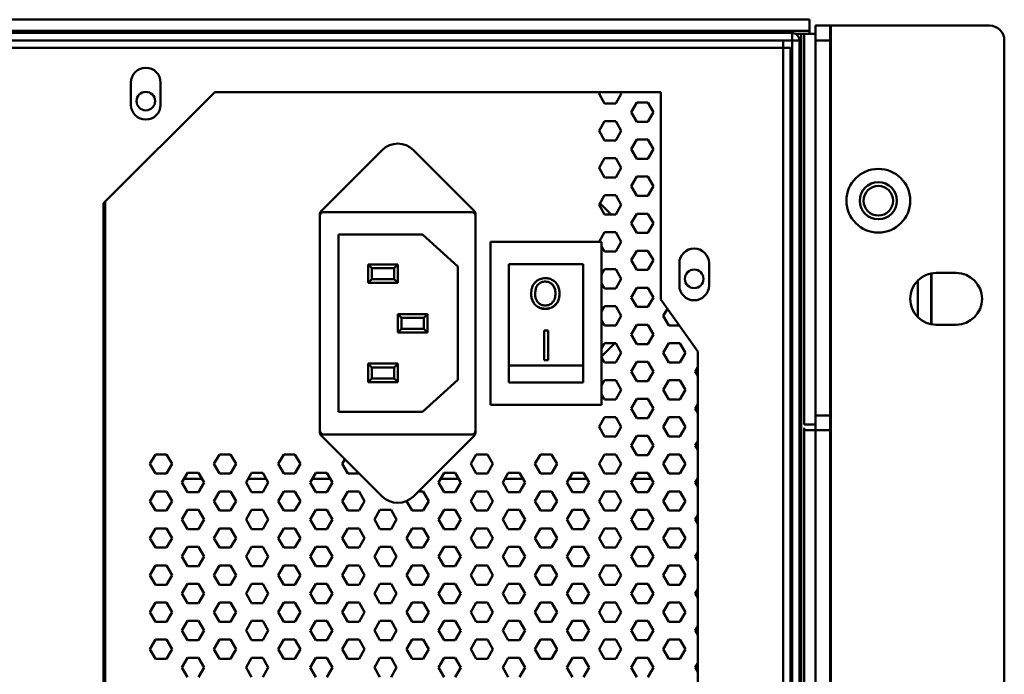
# Model space of a CAD drawing. Header units: millimetres. Extents: x 6596 to 7860, y -415 to 716.
# Tile 19 of 56: x 7384 to 7517, y -327 to -238. Entities that reach past the tile are written whole.
import ezdxf

# ---------------------------------------------------------------- set-up
doc = ezdxf.new("R2010")
doc.units = ezdxf.units.MM
doc.header["$LTSCALE"] = 81.675
doc.layers.get('0').update_dxf_attribs({"linetype": 'CONTINUOUS'})

msp = doc.modelspace()

# ---------------------------------------------------------------- linework, layer by layer
at = {"linetype": 'Continuous', "lineweight": 50}
for p, q in [((7490.87, -238.36), (7061.17, -238.36)), ((7490.87, -239.86), (7490.87, -238.36)), ((7490.87, -239.86), (7061.17, -239.86)), ((7063.52, -240.16), (7488.52, -240.16)), ((7488.52, -240.16), (7488.52, -397.16)), ((7490.17, -240.26), (7488.89, -240.26)), ((7489.77, -397.16), (7489.77, -240.26)), ((7490.17, -240.26), (7491.67, -240.26)), ((7490.17, -293.01), (7490.17, -240.26)), ((7490.87, -240.26), (7490.87, -239.86)), ((7491.67, -239.16), (7515.17, -239.16)), ((7491.67, -239.16), (7491.67, -414.46)), ((7493.67, -239.16), (7493.67, -414.46)), ((7493.77, -239.16), (7493.77, -414.46)), ((7062.52, -241.16), (7489.52, -241.16)), ((7487.32, -397.16), (7487.32, -241.16)), ((7489.52, -397.16), (7489.52, -241.16)), ((7491.67, -241.16), (7493.67, -241.16)), ((7517.17, -412.46), (7517.17, -241.16)), ((7488.32, -242.16), (7063.72, -242.16)), ((7488.32, -242.16), (7488.32, -397.16)), ((7399.32, -246.86), (7399.32, -249.86)), ((7403.32, -249.86), (7403.32, -246.86)), ((7410.62, -248.16), (7395.62, -263.16)), ((7470.82, -248.16), (7410.62, -248.16)), ((7462.59, -248.16), (7462.48, -248.36)), ((7462.48, -248.36), (7463.23, -249.66)), ((7464.73, -249.66), (7465.48, -248.36)), ((7465.48, -248.36), (7465.36, -248.16)), ((7470.82, -276.16), (7470.82, -248.16)), ((7488.52, -248.07), (7488.32, -248.07)), ((7464.73, -249.66), (7463.23, -249.66)), ((7467.56, -249.56), (7466.81, -250.86)), ((7467.56, -249.56), (7469.06, -249.56)), ((7469.81, -250.86), (7469.06, -249.56)), ((7466.81, -250.86), (7467.56, -252.16)), ((7469.06, -252.16), (7469.81, -250.86)), ((7463.23, -252.06), (7462.48, -253.36)), ((7463.23, -252.06), (7464.73, -252.06)), ((7465.48, -253.36), (7464.73, -252.06)), ((7469.06, -252.16), (7467.56, -252.16)), ((7462.48, -253.36), (7463.23, -254.66)), ((7464.73, -254.66), (7465.48, -253.36)), ((7464.73, -254.66), (7463.23, -254.66)), ((7467.56, -254.56), (7466.81, -255.86)), ((7467.56, -254.56), (7469.06, -254.56)), ((7469.81, -255.86), (7469.06, -254.56)), ((7488.52, -254.07), (7488.32, -254.07)), ((7424.97, -264.22), (7433.2, -255.98)), ((7437.44, -255.98), (7445.67, -264.22)), ((7466.81, -255.86), (7467.56, -257.16)), ((7469.06, -257.16), (7469.81, -255.86)), ((7463.23, -257.06), (7462.48, -258.36)), ((7463.23, -257.06), (7464.73, -257.06)), ((7465.48, -258.36), (7464.73, -257.06)), ((7469.06, -257.16), (7467.56, -257.16)), ((7462.48, -258.36), (7463.23, -259.66)), ((7464.73, -259.66), (7465.48, -258.36)), ((7464.73, -259.66), (7463.23, -259.66)), ((7467.56, -259.56), (7466.81, -260.86)), ((7467.56, -259.56), (7469.06, -259.56)), ((7469.81, -260.86), (7469.06, -259.56)), ((7488.32, -260.41), (7488.52, -260.41)), ((7466.81, -260.86), (7467.56, -262.16)), ((7469.06, -262.16), (7469.81, -260.86)), ((7395.82, -262.96), (7395.82, -383.46)), ((7463.23, -262.06), (7462.48, -263.36)), ((7463.23, -262.06), (7464.73, -262.06)), ((7465.48, -263.36), (7464.73, -262.06)), ((7469.06, -262.16), (7467.56, -262.16)), ((7395.62, -263.16), (7395.62, -383.46)), ((7425.32, -264.36), (7445.32, -264.36)), ((7462.48, -263.36), (7463.23, -264.66)), ((7464.12, -264.66), (7462.6, -263.15)), ((7464.73, -264.66), (7465.48, -263.36)), ((7424.82, -264.57), (7424.82, -294.16)), ((7445.82, -264.57), (7445.82, -294.16)), ((7464.73, -264.66), (7463.23, -264.66)), ((7467.56, -264.56), (7466.81, -265.86)), ((7467.56, -264.56), (7469.06, -264.56)), ((7469.81, -265.86), (7469.06, -264.56)), ((7466.81, -265.86), (7467.56, -267.16)), ((7469.06, -267.16), (7469.81, -265.86)), ((7488.32, -265.91), (7488.52, -265.91)), ((7488.52, -266.16), (7488.32, -266.16)), ((7395.62, -267.81), (7395.82, -267.81)), ((7427.32, -267.38), (7438.66, -267.38)), ((7427.32, -291.34), (7427.32, -267.38)), ((7443.44, -271.71), (7438.66, -267.38)), ((7447.82, -268.36), (7462.82, -268.36)), ((7447.82, -290.36), (7447.82, -268.36)), ((7463.23, -267.06), (7462.48, -268.36)), ((7462.82, -268.36), (7462.82, -290.36)), ((7463.23, -267.06), (7464.73, -267.06)), ((7465.48, -268.36), (7464.73, -267.06)), ((7464.73, -269.66), (7465.48, -268.36)), ((7469.06, -267.16), (7467.56, -267.16)), ((7395.82, -268.81), (7395.62, -268.81)), ((7395.62, -269.51), (7395.82, -269.51)), ((7462.82, -268.95), (7463.23, -269.66)), ((7464.73, -269.66), (7463.23, -269.66)), ((7467.56, -269.56), (7466.81, -270.86)), ((7467.56, -269.56), (7469.06, -269.56)), ((7469.81, -270.86), (7469.06, -269.56)), ((7466.81, -270.86), (7467.56, -272.16)), ((7469.06, -272.16), (7469.81, -270.86)), ((7431.32, -271.41), (7435.32, -271.41)), ((7431.32, -273.91), (7431.32, -271.41)), ((7431.82, -271.91), (7431.32, -271.41)), ((7431.82, -271.91), (7434.82, -271.91)), ((7431.82, -273.41), (7431.82, -271.91)), ((7434.82, -271.91), (7435.32, -271.41)), ((7434.82, -271.91), (7434.82, -273.41)), ((7435.32, -271.41), (7435.32, -273.91)), ((7443.44, -271.71), (7443.44, -287.01)), ((7450.32, -271.36), (7460.32, -271.36)), ((7450.32, -271.36), (7450.32, -287.36)), ((7460.32, -287.36), (7460.32, -271.36)), ((7463.23, -272.06), (7462.82, -272.77)), ((7463.23, -272.06), (7464.73, -272.06)), ((7465.48, -273.36), (7464.73, -272.06)), ((7469.06, -272.16), (7467.56, -272.16)), ((7473.32, -271.26), (7473.32, -274.26)), ((7477.32, -274.26), (7477.32, -271.26)), ((7488.52, -272.16), (7488.32, -272.16)), ((7431.82, -273.41), (7431.32, -273.91)), ((7434.82, -273.41), (7431.82, -273.41)), ((7434.82, -273.41), (7435.32, -273.91)), ((7464.73, -274.66), (7465.48, -273.36)), ((7505.5, -278.5), (7505.5, -273.61)), ((7507.28, -279.46), (7507.28, -272.66)), ((7507.35, -279.47), (7507.35, -272.65)), ((7507.97, -272.56), (7510.67, -272.56)), ((7435.32, -273.91), (7431.32, -273.91)), ((7454.27, -274.11), (7454.27, -274.13)), ((7455.24, -273.73), (7455.24, -273.75)), ((7455.95, -273.93), (7455.95, -273.95)), ((7456.43, -274.49), (7456.43, -274.51)), ((7462.82, -273.95), (7463.23, -274.66)), ((7464.73, -274.66), (7463.23, -274.66)), ((7467.56, -274.56), (7466.81, -275.86)), ((7467.56, -274.56), (7469.06, -274.56)), ((7469.81, -275.86), (7469.06, -274.56)), ((7453.32, -275.39), (7453.32, -275.41)), ((7453.86, -275.4), (7453.86, -275.42)), ((7456.6, -275.34), (7456.6, -275.36)), ((7457.14, -275.35), (7457.14, -275.37)), ((7466.81, -275.86), (7467.56, -277.16)), ((7469.06, -277.16), (7469.81, -275.86)), ((7475.82, -283.16), (7470.82, -276.16)), ((7453.55, -276.39), (7453.55, -276.41)), ((7454.22, -277.13), (7454.22, -277.16)), ((7455.23, -277.4), (7455.23, -277.43)), ((7456.2, -277.16), (7456.2, -277.18)), ((7456.9, -276.43), (7456.9, -276.46)), ((7463.23, -277.06), (7462.82, -277.77)), ((7463.23, -277.06), (7464.73, -277.06)), ((7465.48, -278.36), (7464.73, -277.06)), ((7469.06, -277.16), (7467.56, -277.16)), ((7471.7, -277.39), (7471.14, -278.36)), ((7395.62, -278.51), (7395.82, -278.51)), ((7435.32, -278.11), (7439.32, -278.11)), ((7435.82, -278.61), (7435.32, -278.11)), ((7435.32, -280.61), (7435.32, -278.11)), ((7435.82, -278.61), (7438.82, -278.61)), ((7435.82, -280.11), (7435.82, -278.61)), ((7438.82, -278.61), (7439.32, -278.11)), ((7438.82, -278.61), (7438.82, -280.11)), ((7439.32, -278.11), (7439.32, -280.61)), ((7462.82, -278.95), (7463.23, -279.66)), ((7464.73, -279.66), (7465.48, -278.36)), ((7471.14, -278.36), (7471.89, -279.66)), ((7395.62, -279.51), (7395.82, -279.51)), ((7435.82, -280.11), (7435.32, -280.61)), ((7438.82, -280.11), (7435.82, -280.11)), ((7438.82, -280.11), (7439.32, -280.61)), ((7455.07, -280.33), (7455.6, -280.33)), ((7455.07, -280.33), (7455.07, -284.36)), ((7455.6, -280.33), (7455.6, -284.36)), ((7464.73, -279.66), (7463.23, -279.66)), ((7467.56, -279.56), (7466.81, -280.86)), ((7467.56, -279.56), (7469.06, -279.56)), ((7469.81, -280.86), (7469.06, -279.56)), ((7473.32, -279.66), (7471.89, -279.66)), ((7510.67, -279.56), (7507.97, -279.56)), ((7439.32, -280.61), (7435.32, -280.61)), ((7466.81, -280.86), (7467.56, -282.16)), ((7469.06, -282.16), (7469.81, -280.86)), ((7462.82, -283.86), (7464.62, -282.06)), ((7463.23, -282.06), (7462.82, -282.77)), ((7463.23, -282.06), (7464.73, -282.06)), ((7465.48, -283.36), (7464.73, -282.06)), ((7469.06, -282.16), (7467.56, -282.16)), ((7471.89, -282.06), (7471.14, -283.36)), ((7471.89, -282.06), (7473.39, -282.06)), ((7474.14, -283.36), (7473.39, -282.06)), ((7455.6, -284.32), (7455.07, -284.32)), ((7462.82, -283.95), (7463.23, -284.66)), ((7464.73, -284.66), (7465.48, -283.36)), ((7471.14, -283.36), (7471.89, -284.66)), ((7473.39, -284.66), (7474.14, -283.36)), ((7475.82, -383.46), (7475.82, -283.16)), ((7431.32, -284.81), (7435.32, -284.81)), ((7431.32, -287.31), (7431.32, -284.81)), ((7431.82, -285.31), (7431.32, -284.81)), ((7431.82, -285.31), (7434.82, -285.31)), ((7431.82, -286.81), (7431.82, -285.31)), ((7434.82, -285.31), (7435.32, -284.81)), ((7434.82, -285.31), (7434.82, -286.81)), ((7435.32, -284.81), (7435.32, -287.31)), ((7460.32, -285.05), (7450.32, -285.05)), ((7455.07, -284.36), (7455.6, -284.36)), ((7464.73, -284.66), (7463.23, -284.66)), ((7467.56, -284.56), (7466.81, -285.86)), ((7467.56, -284.56), (7469.06, -284.56)), ((7469.81, -285.86), (7469.06, -284.56)), ((7473.39, -284.66), (7471.89, -284.66)), ((7475.82, -285.26), (7475.47, -285.86)), ((7431.82, -286.81), (7431.32, -287.31)), ((7434.82, -286.81), (7431.82, -286.81)), ((7434.82, -286.81), (7435.32, -287.31)), ((7466.81, -285.86), (7467.56, -287.16)), ((7469.06, -287.16), (7469.81, -285.86)), ((7475.47, -285.86), (7475.82, -286.47)), ((7435.32, -287.31), (7431.32, -287.31)), ((7438.66, -291.34), (7443.44, -287.01)), ((7460.32, -287.36), (7450.32, -287.36)), ((7463.23, -287.06), (7462.82, -287.77)), ((7463.23, -287.06), (7464.73, -287.06)), ((7465.48, -288.36), (7464.73, -287.06)), ((7469.06, -287.16), (7467.56, -287.16)), ((7471.89, -287.06), (7471.14, -288.36)), ((7471.89, -287.06), (7473.39, -287.06)), ((7474.14, -288.36), (7473.39, -287.06)), ((7462.82, -288.95), (7463.23, -289.66)), ((7464.73, -289.66), (7465.48, -288.36)), ((7467.56, -289.56), (7466.81, -290.86)), ((7467.56, -289.56), (7469.06, -289.56)), ((7469.81, -290.86), (7469.06, -289.56)), ((7471.14, -288.36), (7471.89, -289.66)), ((7473.39, -289.66), (7474.14, -288.36)), ((7462.82, -290.36), (7447.82, -290.36)), ((7464.73, -289.66), (7463.23, -289.66)), ((7466.81, -290.86), (7467.56, -292.16)), ((7469.06, -292.16), (7469.81, -290.86)), ((7473.39, -289.66), (7471.89, -289.66)), ((7475.82, -290.26), (7475.47, -290.86)), ((7475.47, -290.86), (7475.82, -291.47)), ((7438.66, -291.34), (7427.32, -291.34)), ((7463.23, -292.06), (7462.48, -293.36)), ((7463.23, -292.06), (7464.73, -292.06)), ((7465.48, -293.36), (7464.73, -292.06)), ((7469.06, -292.16), (7467.56, -292.16)), ((7471.89, -292.06), (7471.14, -293.36)), ((7471.89, -292.06), (7473.39, -292.06)), ((7474.14, -293.36), (7473.39, -292.06)), ((7491.67, -291.81), (7493.67, -291.81)), ((7462.48, -293.36), (7463.23, -294.66)), ((7464.73, -294.66), (7465.48, -293.36)), ((7471.14, -293.36), (7471.89, -294.66)), ((7473.39, -294.66), (7474.14, -293.36)), ((7490.17, -293.01), (7491.67, -293.01)), ((7490.17, -293.48), (7490.17, -397.16)), ((7433.2, -302.74), (7424.97, -294.51)), ((7445.32, -294.36), (7425.32, -294.36)), ((7445.67, -294.51), (7437.44, -302.74)), ((7464.73, -294.66), (7463.23, -294.66)), ((7467.56, -294.56), (7466.81, -295.86)), ((7467.56, -294.56), (7469.06, -294.56)), ((7469.81, -295.86), (7469.06, -294.56)), ((7473.39, -294.66), (7471.89, -294.66)), ((7490.17, -293.81), (7493.67, -293.81)), ((7466.81, -295.86), (7467.56, -297.16)), ((7469.06, -297.16), (7469.81, -295.86)), ((7475.82, -295.26), (7475.47, -295.86)), ((7475.47, -295.86), (7475.82, -296.47)), ((7402.61, -297.06), (7401.86, -298.36)), ((7402.61, -297.06), (7404.11, -297.06)), ((7404.86, -298.36), (7404.11, -297.06)), ((7411.27, -297.06), (7410.52, -298.36)), ((7411.27, -297.06), (7412.77, -297.06)), ((7413.52, -298.36), (7412.77, -297.06)), ((7419.93, -297.06), (7419.18, -298.36)), ((7419.93, -297.06), (7421.43, -297.06)), ((7422.18, -298.36), (7421.43, -297.06)), ((7445.91, -297.06), (7445.16, -298.36)), ((7445.91, -297.06), (7447.41, -297.06)), ((7448.16, -298.36), (7447.41, -297.06)), ((7454.57, -297.06), (7453.82, -298.36)), ((7454.57, -297.06), (7456.07, -297.06)), ((7456.82, -298.36), (7456.07, -297.06)), ((7463.23, -297.06), (7462.48, -298.36)), ((7463.23, -297.06), (7464.73, -297.06)), ((7465.48, -298.36), (7464.73, -297.06)), ((7469.06, -297.16), (7467.56, -297.16)), ((7471.89, -297.06), (7471.14, -298.36)), ((7471.89, -297.06), (7473.39, -297.06)), ((7474.14, -298.36), (7473.39, -297.06)), ((7401.86, -298.36), (7402.61, -299.66)), ((7404.11, -299.66), (7404.86, -298.36)), ((7410.52, -298.36), (7411.27, -299.66)), ((7412.77, -299.66), (7413.52, -298.36)), ((7419.18, -298.36), (7419.93, -299.66)), ((7421.43, -299.66), (7422.18, -298.36)), ((7428.2, -297.74), (7427.84, -298.36)), ((7427.84, -298.36), (7428.59, -299.66)), ((7445.16, -298.36), (7445.91, -299.66)), ((7447.41, -299.66), (7448.16, -298.36)), ((7453.82, -298.36), (7454.57, -299.66)), ((7456.07, -299.66), (7456.82, -298.36)), ((7462.48, -298.36), (7463.23, -299.66)), ((7464.73, -299.66), (7465.48, -298.36)), ((7471.14, -298.36), (7471.89, -299.66)), ((7473.39, -299.66), (7474.14, -298.36)), ((7404.11, -299.66), (7402.61, -299.66)), ((7406.94, -299.56), (7406.19, -300.86)), ((7406.94, -299.56), (7408.44, -299.56)), ((7409.19, -300.86), (7408.44, -299.56)), ((7412.77, -299.66), (7411.27, -299.66)), ((7415.6, -299.56), (7414.85, -300.86)), ((7415.6, -299.56), (7417.1, -299.56)), ((7417.85, -300.86), (7417.1, -299.56)), ((7421.43, -299.66), (7419.93, -299.66)), ((7424.26, -299.56), (7423.51, -300.86)), ((7424.26, -299.56), (7425.76, -299.56)), ((7426.51, -300.86), (7425.76, -299.56)), ((7430.1, -299.66), (7428.59, -299.66)), ((7441.58, -299.56), (7440.83, -300.86)), ((7441.58, -299.56), (7443.08, -299.56)), ((7443.83, -300.86), (7443.08, -299.56)), ((7447.41, -299.66), (7445.91, -299.66)), ((7450.24, -299.56), (7449.49, -300.86)), ((7450.24, -299.56), (7451.74, -299.56)), ((7452.49, -300.86), (7451.74, -299.56)), ((7456.07, -299.66), (7454.57, -299.66)), ((7458.9, -299.56), (7458.15, -300.86)), ((7458.9, -299.56), (7460.4, -299.56)), ((7461.15, -300.86), (7460.4, -299.56)), ((7464.73, -299.66), (7463.23, -299.66)), ((7467.56, -299.56), (7466.81, -300.86)), ((7467.56, -299.56), (7469.06, -299.56)), ((7469.81, -300.86), (7469.06, -299.56)), ((7473.39, -299.66), (7471.89, -299.66)), ((7475.82, -300.26), (7475.47, -300.86)), ((7406.19, -300.86), (7406.94, -302.16)), ((7408.9, -300.36), (7406.48, -300.36)), ((7408.44, -302.16), (7409.19, -300.86)), ((7414.85, -300.86), (7415.6, -302.16)), ((7417.56, -300.36), (7415.14, -300.36)), ((7417.1, -302.16), (7417.85, -300.86)), ((7423.51, -300.86), (7424.26, -302.16)), ((7426.22, -300.36), (7423.8, -300.36)), ((7425.76, -302.16), (7426.51, -300.86)), ((7440.83, -300.86), (7441.58, -302.16)), ((7443.54, -300.36), (7441.12, -300.36)), ((7443.08, -302.16), (7443.83, -300.86)), ((7449.49, -300.86), (7450.24, -302.16)), ((7452.2, -300.36), (7449.78, -300.36)), ((7451.74, -302.16), (7452.49, -300.86)), ((7458.15, -300.86), (7458.9, -302.16)), ((7460.86, -300.36), (7458.44, -300.36)), ((7460.4, -302.16), (7461.15, -300.86)), ((7466.81, -300.86), (7467.56, -302.16)), ((7469.52, -300.36), (7467.1, -300.36)), ((7469.06, -302.16), (7469.81, -300.86)), ((7475.47, -300.86), (7475.82, -301.47)), ((7402.61, -302.06), (7401.86, -303.36)), ((7402.61, -302.06), (7404.11, -302.06)), ((7404.86, -303.36), (7404.11, -302.06)), ((7408.44, -302.16), (7406.94, -302.16)), ((7411.27, -302.06), (7410.52, -303.36)), ((7411.27, -302.06), (7412.77, -302.06)), ((7413.52, -303.36), (7412.77, -302.06)), ((7417.1, -302.16), (7415.6, -302.16)), ((7419.93, -302.06), (7419.18, -303.36)), ((7419.93, -302.06), (7421.43, -302.06)), ((7422.18, -303.36), (7421.43, -302.06)), ((7425.76, -302.16), (7424.26, -302.16)), ((7428.59, -302.06), (7427.84, -303.36)), ((7428.59, -302.06), (7430.09, -302.06)), ((7430.84, -303.36), (7430.09, -302.06)), ((7438.12, -302.06), (7438.75, -302.06)), ((7439.5, -303.36), (7438.75, -302.06)), ((7443.08, -302.16), (7441.58, -302.16)), ((7445.91, -302.06), (7445.16, -303.36)), ((7445.91, -302.06), (7447.41, -302.06)), ((7448.16, -303.36), (7447.41, -302.06)), ((7451.74, -302.16), (7450.24, -302.16)), ((7454.57, -302.06), (7453.82, -303.36)), ((7454.57, -302.06), (7456.07, -302.06)), ((7456.82, -303.36), (7456.07, -302.06)), ((7460.4, -302.16), (7458.9, -302.16)), ((7463.23, -302.06), (7462.48, -303.36)), ((7463.23, -302.06), (7464.73, -302.06)), ((7465.48, -303.36), (7464.73, -302.06)), ((7469.06, -302.16), (7467.56, -302.16)), ((7471.89, -302.06), (7471.14, -303.36)), ((7471.89, -302.06), (7473.39, -302.06)), ((7474.14, -303.36), (7473.39, -302.06)), ((7401.86, -303.36), (7402.61, -304.66)), ((7404.11, -304.66), (7404.86, -303.36)), ((7410.52, -303.36), (7411.27, -304.66)), ((7412.77, -304.66), (7413.52, -303.36)), ((7419.18, -303.36), (7419.93, -304.66)), ((7421.43, -304.66), (7422.18, -303.36)), ((7427.84, -303.36), (7428.59, -304.66)), ((7430.09, -304.66), (7430.84, -303.36)), ((7436.5, -303.38), (7437.25, -304.66)), ((7438.75, -304.66), (7439.5, -303.36)), ((7445.16, -303.36), (7445.91, -304.66)), ((7447.41, -304.66), (7448.16, -303.36)), ((7453.82, -303.36), (7454.57, -304.66)), ((7456.07, -304.66), (7456.82, -303.36)), ((7462.48, -303.36), (7463.23, -304.66)), ((7464.73, -304.66), (7465.48, -303.36)), ((7471.14, -303.36), (7471.89, -304.66)), ((7473.39, -304.66), (7474.14, -303.36)), ((7404.11, -304.66), (7402.61, -304.66)), ((7406.94, -304.56), (7406.19, -305.86)), ((7406.94, -304.56), (7408.44, -304.56)), ((7409.19, -305.86), (7408.44, -304.56)), ((7412.77, -304.66), (7411.27, -304.66)), ((7415.6, -304.56), (7414.85, -305.86)), ((7415.6, -304.56), (7417.1, -304.56)), ((7417.85, -305.86), (7417.1, -304.56)), ((7421.43, -304.66), (7419.93, -304.66)), ((7424.26, -304.56), (7423.51, -305.86)), ((7424.26, -304.56), (7425.76, -304.56)), ((7426.51, -305.86), (7425.76, -304.56)), ((7430.09, -304.66), (7428.59, -304.66)), ((7432.92, -304.56), (7432.17, -305.86)), ((7432.92, -304.56), (7434.42, -304.56)), ((7435.17, -305.86), (7434.42, -304.56)), ((7438.75, -304.66), (7437.25, -304.66)), ((7441.58, -304.56), (7440.83, -305.86)), ((7441.58, -304.56), (7443.08, -304.56)), ((7443.83, -305.86), (7443.08, -304.56)), ((7447.41, -304.66), (7445.91, -304.66)), ((7450.24, -304.56), (7449.49, -305.86)), ((7450.24, -304.56), (7451.74, -304.56)), ((7452.49, -305.86), (7451.74, -304.56)), ((7456.07, -304.66), (7454.57, -304.66)), ((7458.9, -304.56), (7458.15, -305.86)), ((7458.9, -304.56), (7460.4, -304.56)), ((7461.15, -305.86), (7460.4, -304.56)), ((7464.73, -304.66), (7463.23, -304.66)), ((7467.56, -304.56), (7466.81, -305.86)), ((7467.56, -304.56), (7469.06, -304.56)), ((7469.81, -305.86), (7469.06, -304.56)), ((7473.39, -304.66), (7471.89, -304.66)), ((7475.82, -305.26), (7475.47, -305.86)), ((7406.19, -305.86), (7406.94, -307.16)), ((7408.44, -307.16), (7409.19, -305.86)), ((7414.85, -305.86), (7415.6, -307.16)), ((7417.1, -307.16), (7417.85, -305.86)), ((7423.51, -305.86), (7424.26, -307.16)), ((7425.76, -307.16), (7426.51, -305.86)), ((7432.17, -305.86), (7432.92, -307.16)), ((7434.42, -307.16), (7435.17, -305.86)), ((7440.83, -305.86), (7441.58, -307.16)), ((7443.08, -307.16), (7443.83, -305.86)), ((7449.49, -305.86), (7450.24, -307.16)), ((7451.74, -307.16), (7452.49, -305.86)), ((7458.15, -305.86), (7458.9, -307.16)), ((7460.4, -307.16), (7461.15, -305.86)), ((7466.81, -305.86), (7467.56, -307.16)), ((7469.06, -307.16), (7469.81, -305.86)), ((7475.47, -305.86), (7475.82, -306.47)), ((7402.61, -307.06), (7401.86, -308.36)), ((7402.61, -307.06), (7404.11, -307.06)), ((7404.86, -308.36), (7404.11, -307.06)), ((7408.44, -307.16), (7406.94, -307.16)), ((7411.27, -307.06), (7410.52, -308.36)), ((7411.27, -307.06), (7412.77, -307.06)), ((7413.52, -308.36), (7412.77, -307.06)), ((7417.1, -307.16), (7415.6, -307.16)), ((7419.93, -307.06), (7419.18, -308.36)), ((7419.93, -307.06), (7421.43, -307.06)), ((7422.18, -308.36), (7421.43, -307.06)), ((7425.76, -307.16), (7424.26, -307.16)), ((7428.59, -307.06), (7427.84, -308.36)), ((7428.59, -307.06), (7430.09, -307.06)), ((7430.84, -308.36), (7430.09, -307.06)), ((7434.42, -307.16), (7432.92, -307.16)), ((7437.25, -307.06), (7436.5, -308.36)), ((7437.25, -307.06), (7438.75, -307.06)), ((7439.5, -308.36), (7438.75, -307.06)), ((7443.08, -307.16), (7441.58, -307.16)), ((7445.91, -307.06), (7445.16, -308.36)), ((7445.91, -307.06), (7447.41, -307.06)), ((7448.16, -308.36), (7447.41, -307.06)), ((7451.74, -307.16), (7450.24, -307.16)), ((7454.57, -307.06), (7453.82, -308.36)), ((7454.57, -307.06), (7456.07, -307.06)), ((7456.82, -308.36), (7456.07, -307.06)), ((7460.4, -307.16), (7458.9, -307.16)), ((7463.23, -307.06), (7462.48, -308.36)), ((7463.23, -307.06), (7464.73, -307.06)), ((7465.48, -308.36), (7464.73, -307.06)), ((7469.06, -307.16), (7467.56, -307.16)), ((7471.89, -307.06), (7471.14, -308.36)), ((7471.89, -307.06), (7473.39, -307.06)), ((7474.14, -308.36), (7473.39, -307.06)), ((7401.86, -308.36), (7402.61, -309.66)), ((7404.11, -309.66), (7404.86, -308.36)), ((7406.94, -309.56), (7406.19, -310.86)), ((7406.94, -309.56), (7408.44, -309.56)), ((7409.19, -310.86), (7408.44, -309.56)), ((7410.52, -308.36), (7411.27, -309.66)), ((7412.77, -309.66), (7413.52, -308.36)), ((7415.6, -309.56), (7414.85, -310.86)), ((7415.6, -309.56), (7417.1, -309.56)), ((7417.85, -310.86), (7417.1, -309.56)), ((7419.18, -308.36), (7419.93, -309.66)), ((7421.43, -309.66), (7422.18, -308.36)), ((7424.26, -309.56), (7423.51, -310.86)), ((7424.26, -309.56), (7425.76, -309.56)), ((7426.51, -310.86), (7425.76, -309.56)), ((7427.84, -308.36), (7428.59, -309.66)), ((7430.09, -309.66), (7430.84, -308.36)), ((7432.92, -309.56), (7432.17, -310.86)), ((7432.92, -309.56), (7434.42, -309.56)), ((7435.17, -310.86), (7434.42, -309.56)), ((7436.5, -308.36), (7437.25, -309.66)), ((7438.75, -309.66), (7439.5, -308.36)), ((7441.58, -309.56), (7440.83, -310.86)), ((7441.58, -309.56), (7443.08, -309.56)), ((7443.83, -310.86), (7443.08, -309.56)), ((7445.16, -308.36), (7445.91, -309.66)), ((7447.41, -309.66), (7448.16, -308.36)), ((7450.24, -309.56), (7449.49, -310.86)), ((7450.24, -309.56), (7451.74, -309.56)), ((7452.49, -310.86), (7451.74, -309.56)), ((7453.82, -308.36), (7454.57, -309.66)), ((7456.07, -309.66), (7456.82, -308.36)), ((7458.9, -309.56), (7458.15, -310.86)), ((7458.9, -309.56), (7460.4, -309.56)), ((7461.15, -310.86), (7460.4, -309.56)), ((7462.48, -308.36), (7463.23, -309.66)), ((7464.73, -309.66), (7465.48, -308.36)), ((7467.56, -309.56), (7466.81, -310.86)), ((7467.56, -309.56), (7469.06, -309.56)), ((7469.81, -310.86), (7469.06, -309.56)), ((7471.14, -308.36), (7471.89, -309.66)), ((7473.39, -309.66), (7474.14, -308.36)), ((7404.11, -309.66), (7402.61, -309.66)), ((7406.19, -310.86), (7406.94, -312.16)), ((7408.44, -312.16), (7409.19, -310.86)), ((7412.77, -309.66), (7411.27, -309.66)), ((7414.85, -310.86), (7415.6, -312.16)), ((7417.1, -312.16), (7417.85, -310.86)), ((7421.43, -309.66), (7419.93, -309.66)), ((7423.51, -310.86), (7424.26, -312.16)), ((7425.76, -312.16), (7426.51, -310.86)), ((7430.09, -309.66), (7428.59, -309.66)), ((7432.17, -310.86), (7432.92, -312.16)), ((7434.42, -312.16), (7435.17, -310.86)), ((7438.75, -309.66), (7437.25, -309.66)), ((7440.83, -310.86), (7441.58, -312.16)), ((7443.08, -312.16), (7443.83, -310.86)), ((7447.41, -309.66), (7445.91, -309.66)), ((7449.49, -310.86), (7450.24, -312.16)), ((7451.74, -312.16), (7452.49, -310.86)), ((7456.07, -309.66), (7454.57, -309.66)), ((7458.15, -310.86), (7458.9, -312.16)), ((7460.4, -312.16), (7461.15, -310.86)), ((7464.73, -309.66), (7463.23, -309.66)), ((7466.81, -310.86), (7467.56, -312.16)), ((7469.06, -312.16), (7469.81, -310.86)), ((7473.39, -309.66), (7471.89, -309.66)), ((7475.82, -310.26), (7475.47, -310.86)), ((7475.47, -310.86), (7475.82, -311.47)), ((7402.61, -312.06), (7401.86, -313.36)), ((7402.61, -312.06), (7404.11, -312.06)), ((7404.86, -313.36), (7404.11, -312.06)), ((7408.44, -312.16), (7406.94, -312.16)), ((7411.27, -312.06), (7410.52, -313.36)), ((7411.27, -312.06), (7412.77, -312.06)), ((7413.52, -313.36), (7412.77, -312.06)), ((7417.1, -312.16), (7415.6, -312.16)), ((7419.93, -312.06), (7419.18, -313.36)), ((7419.93, -312.06), (7421.43, -312.06)), ((7422.18, -313.36), (7421.43, -312.06)), ((7425.76, -312.16), (7424.26, -312.16)), ((7428.59, -312.06), (7427.84, -313.36)), ((7428.59, -312.06), (7430.09, -312.06)), ((7430.84, -313.36), (7430.09, -312.06)), ((7434.42, -312.16), (7432.92, -312.16)), ((7437.25, -312.06), (7436.5, -313.36)), ((7437.25, -312.06), (7438.75, -312.06)), ((7439.5, -313.36), (7438.75, -312.06)), ((7443.08, -312.16), (7441.58, -312.16)), ((7445.91, -312.06), (7445.16, -313.36)), ((7445.91, -312.06), (7447.41, -312.06)), ((7448.16, -313.36), (7447.41, -312.06)), ((7451.74, -312.16), (7450.24, -312.16)), ((7454.57, -312.06), (7453.82, -313.36)), ((7454.57, -312.06), (7456.07, -312.06)), ((7456.82, -313.36), (7456.07, -312.06)), ((7460.4, -312.16), (7458.9, -312.16)), ((7463.23, -312.06), (7462.48, -313.36)), ((7463.23, -312.06), (7464.73, -312.06)), ((7465.48, -313.36), (7464.73, -312.06)), ((7469.06, -312.16), (7467.56, -312.16)), ((7471.89, -312.06), (7471.14, -313.36)), ((7471.89, -312.06), (7473.39, -312.06)), ((7474.14, -313.36), (7473.39, -312.06)), ((7401.86, -313.36), (7402.61, -314.66)), ((7404.11, -314.66), (7404.86, -313.36)), ((7410.52, -313.36), (7411.27, -314.66)), ((7412.77, -314.66), (7413.52, -313.36)), ((7419.18, -313.36), (7419.93, -314.66)), ((7421.43, -314.66), (7422.18, -313.36)), ((7427.84, -313.36), (7428.59, -314.66)), ((7430.09, -314.66), (7430.84, -313.36)), ((7436.5, -313.36), (7437.25, -314.66)), ((7438.75, -314.66), (7439.5, -313.36)), ((7445.16, -313.36), (7445.91, -314.66)), ((7447.41, -314.66), (7448.16, -313.36)), ((7453.82, -313.36), (7454.57, -314.66)), ((7456.07, -314.66), (7456.82, -313.36)), ((7462.48, -313.36), (7463.23, -314.66)), ((7464.73, -314.66), (7465.48, -313.36)), ((7471.14, -313.36), (7471.89, -314.66)), ((7473.39, -314.66), (7474.14, -313.36)), ((7404.11, -314.66), (7402.61, -314.66)), ((7406.94, -314.56), (7406.19, -315.86)), ((7406.94, -314.56), (7408.44, -314.56)), ((7409.19, -315.86), (7408.44, -314.56)), ((7412.77, -314.66), (7411.27, -314.66)), ((7415.6, -314.56), (7414.85, -315.86)), ((7415.6, -314.56), (7417.1, -314.56)), ((7417.85, -315.86), (7417.1, -314.56)), ((7421.43, -314.66), (7419.93, -314.66)), ((7424.26, -314.56), (7423.51, -315.86)), ((7424.26, -314.56), (7425.76, -314.56)), ((7426.51, -315.86), (7425.76, -314.56)), ((7430.09, -314.66), (7428.59, -314.66)), ((7432.92, -314.56), (7432.17, -315.86)), ((7432.92, -314.56), (7434.42, -314.56)), ((7435.17, -315.86), (7434.42, -314.56)), ((7438.75, -314.66), (7437.25, -314.66)), ((7441.58, -314.56), (7440.83, -315.86)), ((7441.58, -314.56), (7443.08, -314.56)), ((7443.83, -315.86), (7443.08, -314.56)), ((7447.41, -314.66), (7445.91, -314.66)), ((7450.24, -314.56), (7449.49, -315.86)), ((7450.24, -314.56), (7451.74, -314.56)), ((7452.49, -315.86), (7451.74, -314.56)), ((7456.07, -314.66), (7454.57, -314.66)), ((7458.9, -314.56), (7458.15, -315.86)), ((7458.9, -314.56), (7460.4, -314.56)), ((7461.15, -315.86), (7460.4, -314.56)), ((7464.73, -314.66), (7463.23, -314.66)), ((7467.56, -314.56), (7466.81, -315.86)), ((7467.56, -314.56), (7469.06, -314.56)), ((7469.81, -315.86), (7469.06, -314.56)), ((7473.39, -314.66), (7471.89, -314.66)), ((7406.19, -315.86), (7406.94, -317.16)), ((7408.44, -317.16), (7409.19, -315.86)), ((7414.85, -315.86), (7415.6, -317.16)), ((7417.1, -317.16), (7417.85, -315.86)), ((7423.51, -315.86), (7424.26, -317.16)), ((7425.76, -317.16), (7426.51, -315.86)), ((7432.17, -315.86), (7432.92, -317.16)), ((7434.42, -317.16), (7435.17, -315.86)), ((7440.83, -315.86), (7441.58, -317.16)), ((7443.08, -317.16), (7443.83, -315.86)), ((7449.49, -315.86), (7450.24, -317.16)), ((7451.74, -317.16), (7452.49, -315.86)), ((7458.15, -315.86), (7458.9, -317.16)), ((7460.4, -317.16), (7461.15, -315.86)), ((7466.81, -315.86), (7467.56, -317.16)), ((7469.06, -317.16), (7469.81, -315.86)), ((7475.82, -315.26), (7475.47, -315.86)), ((7475.47, -315.86), (7475.82, -316.47)), ((7402.61, -317.06), (7401.86, -318.36)), ((7402.61, -317.06), (7404.11, -317.06)), ((7404.86, -318.36), (7404.11, -317.06)), ((7408.44, -317.16), (7406.94, -317.16)), ((7411.27, -317.06), (7410.52, -318.36)), ((7411.27, -317.06), (7412.77, -317.06)), ((7413.52, -318.36), (7412.77, -317.06)), ((7417.1, -317.16), (7415.6, -317.16)), ((7419.93, -317.06), (7419.18, -318.36)), ((7419.93, -317.06), (7421.43, -317.06)), ((7422.18, -318.36), (7421.43, -317.06)), ((7425.76, -317.16), (7424.26, -317.16)), ((7428.59, -317.06), (7427.84, -318.36)), ((7428.59, -317.06), (7430.09, -317.06)), ((7430.84, -318.36), (7430.09, -317.06)), ((7434.42, -317.16), (7432.92, -317.16)), ((7437.25, -317.06), (7436.5, -318.36)), ((7437.25, -317.06), (7438.75, -317.06)), ((7439.5, -318.36), (7438.75, -317.06)), ((7443.08, -317.16), (7441.58, -317.16)), ((7445.91, -317.06), (7445.16, -318.36)), ((7445.91, -317.06), (7447.41, -317.06)), ((7448.16, -318.36), (7447.41, -317.06)), ((7451.74, -317.16), (7450.24, -317.16)), ((7454.57, -317.06), (7453.82, -318.36)), ((7454.57, -317.06), (7456.07, -317.06)), ((7456.82, -318.36), (7456.07, -317.06)), ((7460.4, -317.16), (7458.9, -317.16)), ((7463.23, -317.06), (7462.48, -318.36)), ((7463.23, -317.06), (7464.73, -317.06)), ((7465.48, -318.36), (7464.73, -317.06)), ((7469.06, -317.16), (7467.56, -317.16)), ((7471.89, -317.06), (7471.14, -318.36)), ((7471.89, -317.06), (7473.39, -317.06)), ((7474.14, -318.36), (7473.39, -317.06)), ((7401.86, -318.36), (7402.61, -319.66)), ((7404.11, -319.66), (7404.86, -318.36)), ((7410.52, -318.36), (7411.27, -319.66)), ((7412.77, -319.66), (7413.52, -318.36)), ((7419.18, -318.36), (7419.93, -319.66)), ((7421.43, -319.66), (7422.18, -318.36)), ((7427.84, -318.36), (7428.59, -319.66)), ((7430.09, -319.66), (7430.84, -318.36)), ((7436.5, -318.36), (7437.25, -319.66)), ((7438.75, -319.66), (7439.5, -318.36)), ((7445.16, -318.36), (7445.91, -319.66)), ((7447.41, -319.66), (7448.16, -318.36)), ((7453.82, -318.36), (7454.57, -319.66)), ((7456.07, -319.66), (7456.82, -318.36)), ((7462.48, -318.36), (7463.23, -319.66)), ((7464.73, -319.66), (7465.48, -318.36)), ((7471.14, -318.36), (7471.89, -319.66)), ((7473.39, -319.66), (7474.14, -318.36)), ((7404.11, -319.66), (7402.61, -319.66)), ((7406.94, -319.56), (7406.19, -320.86)), ((7406.94, -319.56), (7408.44, -319.56)), ((7409.19, -320.86), (7408.44, -319.56)), ((7412.77, -319.66), (7411.27, -319.66)), ((7415.6, -319.56), (7414.85, -320.86)), ((7415.6, -319.56), (7417.1, -319.56)), ((7417.85, -320.86), (7417.1, -319.56)), ((7421.43, -319.66), (7419.93, -319.66)), ((7424.26, -319.56), (7423.51, -320.86)), ((7424.26, -319.56), (7425.76, -319.56)), ((7426.51, -320.86), (7425.76, -319.56)), ((7430.09, -319.66), (7428.59, -319.66)), ((7432.92, -319.56), (7432.17, -320.86)), ((7432.92, -319.56), (7434.42, -319.56)), ((7435.17, -320.86), (7434.42, -319.56)), ((7438.75, -319.66), (7437.25, -319.66)), ((7441.58, -319.56), (7440.83, -320.86)), ((7441.58, -319.56), (7443.08, -319.56)), ((7443.83, -320.86), (7443.08, -319.56)), ((7447.41, -319.66), (7445.91, -319.66)), ((7450.24, -319.56), (7449.49, -320.86)), ((7450.24, -319.56), (7451.74, -319.56)), ((7452.49, -320.86), (7451.74, -319.56)), ((7456.07, -319.66), (7454.57, -319.66)), ((7458.9, -319.56), (7458.15, -320.86)), ((7458.9, -319.56), (7460.4, -319.56)), ((7461.15, -320.86), (7460.4, -319.56)), ((7464.73, -319.66), (7463.23, -319.66)), ((7467.56, -319.56), (7466.81, -320.86)), ((7467.56, -319.56), (7469.06, -319.56)), ((7469.81, -320.86), (7469.06, -319.56)), ((7473.39, -319.66), (7471.89, -319.66)), ((7406.19, -320.86), (7406.94, -322.16)), ((7408.44, -322.16), (7409.19, -320.86)), ((7414.85, -320.86), (7415.6, -322.16)), ((7417.1, -322.16), (7417.85, -320.86)), ((7423.51, -320.86), (7424.26, -322.16)), ((7425.76, -322.16), (7426.51, -320.86)), ((7432.17, -320.86), (7432.92, -322.16)), ((7434.42, -322.16), (7435.17, -320.86)), ((7440.83, -320.86), (7441.58, -322.16)), ((7443.08, -322.16), (7443.83, -320.86)), ((7449.49, -320.86), (7450.24, -322.16)), ((7451.74, -322.16), (7452.49, -320.86)), ((7458.15, -320.86), (7458.9, -322.16)), ((7460.4, -322.16), (7461.15, -320.86)), ((7466.81, -320.86), (7467.56, -322.16)), ((7469.06, -322.16), (7469.81, -320.86)), ((7475.82, -320.26), (7475.47, -320.86)), ((7475.47, -320.86), (7475.82, -321.47)), ((7402.61, -322.06), (7401.86, -323.36)), ((7402.61, -322.06), (7404.11, -322.06)), ((7404.86, -323.36), (7404.11, -322.06)), ((7408.44, -322.16), (7406.94, -322.16)), ((7411.27, -322.06), (7410.52, -323.36)), ((7411.27, -322.06), (7412.77, -322.06)), ((7413.52, -323.36), (7412.77, -322.06)), ((7417.1, -322.16), (7415.6, -322.16)), ((7419.93, -322.06), (7419.18, -323.36)), ((7419.93, -322.06), (7421.43, -322.06)), ((7422.18, -323.36), (7421.43, -322.06)), ((7425.76, -322.16), (7424.26, -322.16)), ((7428.59, -322.06), (7427.84, -323.36)), ((7428.59, -322.06), (7430.09, -322.06)), ((7430.84, -323.36), (7430.09, -322.06)), ((7434.42, -322.16), (7432.92, -322.16)), ((7437.25, -322.06), (7436.5, -323.36)), ((7437.25, -322.06), (7438.75, -322.06)), ((7439.5, -323.36), (7438.75, -322.06)), ((7443.08, -322.16), (7441.58, -322.16)), ((7445.91, -322.06), (7445.16, -323.36)), ((7445.91, -322.06), (7447.41, -322.06)), ((7448.16, -323.36), (7447.41, -322.06)), ((7451.74, -322.16), (7450.24, -322.16)), ((7454.57, -322.06), (7453.82, -323.36)), ((7454.57, -322.06), (7456.07, -322.06)), ((7456.82, -323.36), (7456.07, -322.06)), ((7460.4, -322.16), (7458.9, -322.16)), ((7463.23, -322.06), (7462.48, -323.36)), ((7463.23, -322.06), (7464.73, -322.06)), ((7465.48, -323.36), (7464.73, -322.06)), ((7469.06, -322.16), (7467.56, -322.16)), ((7471.89, -322.06), (7471.14, -323.36)), ((7471.89, -322.06), (7473.39, -322.06)), ((7474.14, -323.36), (7473.39, -322.06)), ((7401.86, -323.36), (7402.61, -324.66)), ((7404.11, -324.66), (7404.86, -323.36)), ((7410.52, -323.36), (7411.27, -324.66)), ((7412.77, -324.66), (7413.52, -323.36)), ((7419.18, -323.36), (7419.93, -324.66)), ((7421.43, -324.66), (7422.18, -323.36)), ((7427.84, -323.36), (7428.59, -324.66)), ((7430.09, -324.66), (7430.84, -323.36)), ((7436.5, -323.36), (7437.25, -324.66)), ((7438.75, -324.66), (7439.5, -323.36)), ((7445.16, -323.36), (7445.91, -324.66)), ((7447.41, -324.66), (7448.16, -323.36)), ((7453.82, -323.36), (7454.57, -324.66)), ((7456.07, -324.66), (7456.82, -323.36)), ((7462.48, -323.36), (7463.23, -324.66)), ((7464.73, -324.66), (7465.48, -323.36)), ((7471.14, -323.36), (7471.89, -324.66)), ((7473.39, -324.66), (7474.14, -323.36)), ((7488.52, -323.16), (7488.32, -323.16)), ((7404.11, -324.66), (7402.61, -324.66)), ((7406.94, -324.56), (7406.19, -325.86)), ((7406.94, -324.56), (7408.44, -324.56)), ((7409.19, -325.86), (7408.44, -324.56)), ((7412.77, -324.66), (7411.27, -324.66)), ((7415.6, -324.56), (7414.85, -325.86)), ((7415.6, -324.56), (7417.1, -324.56)), ((7417.85, -325.86), (7417.1, -324.56)), ((7421.43, -324.66), (7419.93, -324.66)), ((7424.26, -324.56), (7423.51, -325.86)), ((7424.26, -324.56), (7425.76, -324.56)), ((7426.51, -325.86), (7425.76, -324.56)), ((7430.09, -324.66), (7428.59, -324.66)), ((7432.92, -324.56), (7432.17, -325.86)), ((7432.92, -324.56), (7434.42, -324.56)), ((7435.17, -325.86), (7434.42, -324.56)), ((7438.75, -324.66), (7437.25, -324.66)), ((7441.58, -324.56), (7440.83, -325.86)), ((7441.58, -324.56), (7443.08, -324.56)), ((7443.83, -325.86), (7443.08, -324.56)), ((7447.41, -324.66), (7445.91, -324.66)), ((7450.24, -324.56), (7449.49, -325.86)), ((7450.24, -324.56), (7451.74, -324.56)), ((7452.49, -325.86), (7451.74, -324.56)), ((7456.07, -324.66), (7454.57, -324.66)), ((7458.9, -324.56), (7458.15, -325.86)), ((7458.9, -324.56), (7460.4, -324.56)), ((7461.15, -325.86), (7460.4, -324.56)), ((7464.73, -324.66), (7463.23, -324.66)), ((7467.56, -324.56), (7466.81, -325.86)), ((7467.56, -324.56), (7469.06, -324.56)), ((7469.81, -325.86), (7469.06, -324.56)), ((7473.39, -324.66), (7471.89, -324.66)), ((7475.82, -325.26), (7475.47, -325.86)), ((7406.19, -325.86), (7406.94, -327.16)), ((7408.44, -327.16), (7409.19, -325.86)), ((7414.85, -325.86), (7415.6, -327.16)), ((7417.1, -327.16), (7417.85, -325.86)), ((7423.51, -325.86), (7424.26, -327.16)), ((7425.76, -327.16), (7426.51, -325.86)), ((7432.17, -325.86), (7432.92, -327.16)), ((7434.42, -327.16), (7435.17, -325.86)), ((7440.83, -325.86), (7441.58, -327.16)), ((7443.08, -327.16), (7443.83, -325.86)), ((7449.49, -325.86), (7450.24, -327.16)), ((7451.74, -327.16), (7452.49, -325.86)), ((7458.15, -325.86), (7458.9, -327.16)), ((7460.4, -327.16), (7461.15, -325.86)), ((7466.81, -325.86), (7467.56, -327.16)), ((7469.06, -327.16), (7469.81, -325.86)), ((7475.47, -325.86), (7475.82, -326.47))]:
    msp.add_line(p, q, dxfattribs=at)
for centre, radius in [((7401.32, -249.36), 1.25), ((7500.17, -262.81), 4.3), ((7500.17, -262.81), 2.5), ((7500.17, -262.81), 2), ((7475.32, -273.36), 1.25)]:
    msp.add_circle(centre, radius, dxfattribs=at)
for centre, radius, start, end in [((7488.52, -241.16), 1, 0, 90), ((7515.17, -241.16), 2, 0, 90), ((7401.32, -246.86), 2, 0, 180), ((7401.32, -249.86), 2, 180, 0), ((7435.32, -258.1), 3, 45, 135), ((7425.32, -264.57), 0.5, 135, 180), ((7425.32, -264.86), 0.5, 90, 180), ((7445.32, -264.86), 0.5, 0, 90), ((7445.32, -264.57), 0.5, 0, 45), ((7475.32, -271.26), 2, 0, 180), ((7507.97, -276.06), 3.5, 90, 270), ((7510.67, -276.06), 3.5, 270, 90), ((7475.32, -274.26), 2, 180, 0), ((7455.1, -275.66), 1.71, 224.8142, 227.9991), ((7455.42, -275.71), 1.65, 298.5187, 309.9579), ((7455.44, -275.74), 1.61, 310.0414, 314.8309), ((7425.32, -293.86), 0.5, 180, 270), ((7425.32, -294.16), 0.5, 180, 225), ((7445.32, -293.86), 0.5, 270, 0), ((7445.32, -294.16), 0.5, 315, 0), ((7435.32, -300.62), 3, 225, 315)]:
    msp.add_arc(centre, radius, start, end, dxfattribs=at)
for points, knots in [([(7453.85, -273.84), (7454.03, -273.65), (7454.46, -273.35), (7454.98, -273.27), (7455.23, -273.27)], [0, 0, 0, 0, 0.498304, 1, 1, 1, 1]), ([(7455.23, -273.27), (7455.41, -273.27), (7455.76, -273.31), (7456.08, -273.45), (7456.23, -273.54)], [0, 0, 0, 0, 0.500674, 1, 1, 1, 1]), ([(7456.23, -273.54), (7456.38, -273.63), (7456.65, -273.84), (7456.84, -274.12), (7456.91, -274.28)], [0, 0, 0, 0, 0.501496, 1, 1, 1, 1]), ([(7453.32, -275.39), (7453.32, -275.11), (7453.37, -274.69), (7453.59, -274.17), (7453.76, -273.94), (7453.85, -273.84)], [0, 0, 0, 0, 0.4974, 0.7481, 1, 1, 1, 1]), ([(7454.27, -274.11), (7454.18, -274.19), (7454.01, -274.43), (7453.89, -274.88), (7453.86, -275.23), (7453.86, -275.4)], [0, 0, 0, 0, 0.251891, 0.626595, 1, 1, 1, 1]), ([(7455.24, -273.73), (7455.06, -273.73), (7454.7, -273.79), (7454.4, -273.99), (7454.27, -274.11)], [0, 0, 0, 0, 0.501223, 1, 1, 1, 1]), ([(7455.95, -273.93), (7455.84, -273.86), (7455.61, -273.76), (7455.36, -273.73), (7455.24, -273.73)], [0, 0, 0, 0, 0.499243, 1, 1, 1, 1]), ([(7456.43, -274.49), (7456.38, -274.38), (7456.25, -274.16), (7456.06, -274), (7455.95, -273.93)], [0, 0, 0, 0, 0.498526, 1, 1, 1, 1]), ([(7455.95, -273.95), (7456.06, -274.02), (7456.25, -274.18), (7456.38, -274.4), (7456.43, -274.51)], [0, 0, 0, 0, 0.501469, 1, 1, 1, 1]), ([(7456.6, -275.34), (7456.6, -275.13), (7456.56, -274.83), (7456.46, -274.56), (7456.43, -274.49)], [0, 0, 0, 0, 0.748672, 1, 1, 1, 1]), ([(7456.43, -274.51), (7456.46, -274.58), (7456.56, -274.85), (7456.6, -275.15), (7456.6, -275.36)], [0, 0, 0, 0, 0.251324, 1, 1, 1, 1]), ([(7456.91, -274.28), (7456.99, -274.44), (7457.11, -274.79), (7457.14, -275.16), (7457.14, -275.35)], [0, 0, 0, 0, 0.500929, 1, 1, 1, 1]), ([(7453.55, -276.39), (7453.47, -276.23), (7453.36, -275.91), (7453.32, -275.56), (7453.32, -275.39)], [0, 0, 0, 0, 0.500083, 1, 1, 1, 1]), ([(7453.32, -275.41), (7453.32, -275.59), (7453.36, -275.93), (7453.47, -276.26), (7453.55, -276.41)], [0, 0, 0, 0, 0.49992, 1, 1, 1, 1]), ([(7453.86, -275.4), (7453.86, -275.6), (7453.91, -276.02), (7454.11, -276.39), (7454.25, -276.54)], [0, 0, 0, 0, 0.499986, 1, 1, 1, 1]), ([(7456.21, -276.53), (7456.36, -276.38), (7456.56, -275.98), (7456.6, -275.56), (7456.6, -275.34)], [0, 0, 0, 0, 0.499771, 1, 1, 1, 1]), ([(7457.14, -275.35), (7457.14, -275.53), (7457.11, -275.91), (7456.98, -276.27), (7456.9, -276.43)], [0, 0, 0, 0, 0.500129, 1, 1, 1, 1]), ([(7456.9, -276.46), (7456.98, -276.29), (7457.11, -275.93), (7457.14, -275.56), (7457.14, -275.37)], [0, 0, 0, 0, 0.499883, 1, 1, 1, 1]), ([(7455.23, -277.4), (7455.06, -277.4), (7454.7, -277.36), (7454.37, -277.23), (7454.22, -277.13)], [0, 0, 0, 0, 0.5014, 1, 1, 1, 1]), ([(7454.22, -277.16), (7454.37, -277.25), (7454.7, -277.39), (7455.06, -277.43), (7455.23, -277.43)], [0, 0, 0, 0, 0.498602, 1, 1, 1, 1]), ([(7454.25, -276.54), (7454.37, -276.67), (7454.68, -276.89), (7455.05, -276.95), (7455.23, -276.95)], [0, 0, 0, 0, 0.497476, 1, 1, 1, 1]), ([(7455.23, -276.95), (7455.41, -276.95), (7455.78, -276.89), (7456.09, -276.67), (7456.21, -276.53)], [0, 0, 0, 0, 0.502595, 1, 1, 1, 1]), ([(7456.2, -277.16), (7456.06, -277.24), (7455.74, -277.36), (7455.4, -277.4), (7455.23, -277.4)], [0, 0, 0, 0, 0.498928, 1, 1, 1, 1]), ([(7455.23, -277.43), (7455.4, -277.43), (7455.74, -277.39), (7456.06, -277.27), (7456.2, -277.18)], [0, 0, 0, 0, 0.501075, 1, 1, 1, 1])]:
    msp.add_open_spline(points, degree=3, knots=knots, dxfattribs=at)
for points in [[(7453.89, -276.87), (7453.75, -276.73), (7453.63, -276.57), (7453.55, -276.39)], [(7453.55, -276.41), (7453.63, -276.58), (7453.74, -276.74), (7453.87, -276.88)], [(7454.22, -277.13), (7454.13, -277.08), (7454.04, -277.01), (7453.96, -276.94)], [(7456.2, -277.18), (7456.34, -277.11), (7456.48, -277.01), (7456.59, -276.89)], [(7456.9, -276.43), (7456.81, -276.6), (7456.71, -276.75), (7456.57, -276.88)], [(7456.59, -276.89), (7456.71, -276.77), (7456.82, -276.62), (7456.9, -276.46)]]:
    msp.add_open_spline(points, degree=3, dxfattribs=at)

doc.saveas('drawing.dxf')
